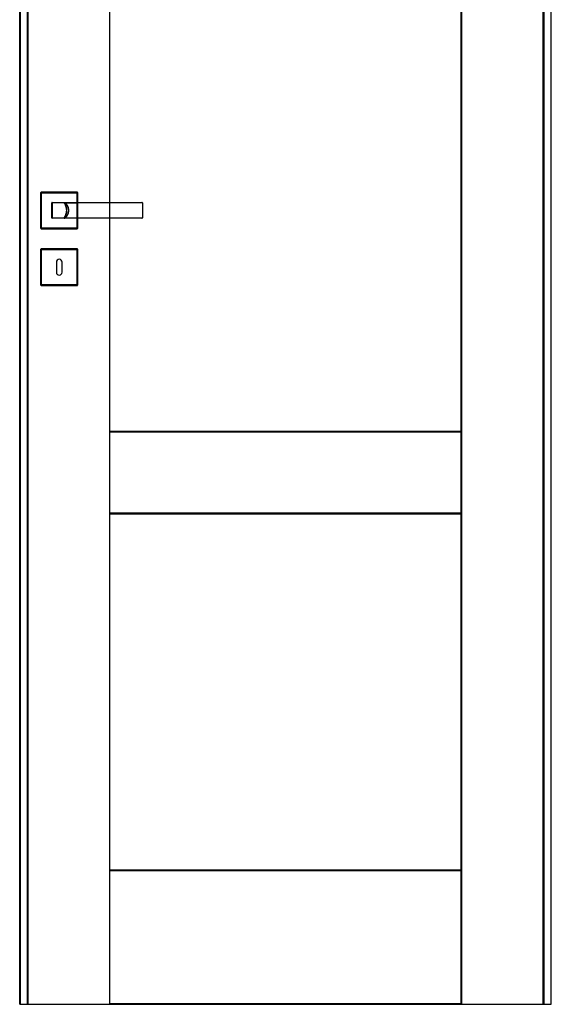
# Model space of a CAD drawing. Header units: millimetres. Extents: x 0 to 17620, y 0 to 4200.
# Tile 4 of 20: x 2652 to 3391, y 1462 to 2831. Entities that reach past the tile are written whole.
import ezdxf
from ezdxf.lldxf.tags import DXFTag

# ---------------------------------------------------------------- set-up
doc = ezdxf.new("R2010")
doc.units = ezdxf.units.MM
doc.layers.add('151', color=250, linetype='Continuous')
tags = doc.linetypes.add('DASHED', pattern=[25.72, 12.86, -12.86]).pattern_tags.tags
tags[6:7] = [DXFTag(74, 4), DXFTag(75, 0), DXFTag(340, '0'), DXFTag(46, 0.0), DXFTag(50, 0.0), DXFTag(44, 0.0), DXFTag(45, 0.0)]
tags[4:5] = [DXFTag(74, 4), DXFTag(75, 0), DXFTag(340, '0'), DXFTag(46, 0.0), DXFTag(50, 0.0), DXFTag(44, 0.0), DXFTag(45, 0.0)]

msp = doc.modelspace()

# ---------------------------------------------------------------- linework, layer by layer
at = {"layer": '151', "linetype": 'Continuous'}
for p, q in [((2652.4, 1461.7), (2652.4, 3488.7)), ((2653.3, 1461.7), (2653.3, 3488.7)), ((2777.1, 3488.7), (2777.1, 2576.7)), ((2777.9, 2576.7), (2777.9, 3488.7)), ((3265.9, 1461.7), (3265.9, 3488.7)), ((3266.8, 1461.7), (3266.8, 3488.7)), ((3390.6, 3488.7), (3390.6, 1461.7)), ((3391.4, 1461.7), (3391.4, 3488.7)), ((2681.9, 2540.7), (2681.9, 2590.7)), ((2681.9, 2540.7), (2681.9, 2590.7)), ((2682.4, 2591.2), (2732.4, 2591.2)), ((2732.9, 2590.7), (2732.9, 2576.7)), ((2732.9, 2590.7), (2732.9, 2576.7)), ((2732.9, 2554.7), (2732.9, 2540.7)), ((2732.9, 2554.7), (2732.9, 2540.7)), ((2777.1, 2554.7), (2777.1, 1461.7)), ((2777.9, 1461.7), (2777.9, 2554.7)), ((2732.4, 2540.2), (2682.4, 2540.2)), ((2732.4, 2540.2), (2682.4, 2540.2)), ((2681.9, 2461.7), (2681.9, 2511.7)), ((2681.9, 2461.7), (2681.9, 2511.7)), ((2682.4, 2512.2), (2732.4, 2512.2)), ((2682.4, 2512.2), (2732.4, 2512.2)), ((2732.9, 2511.7), (2732.9, 2461.7)), ((2732.9, 2511.7), (2732.9, 2461.7)), ((2703.4, 2493.7), (2703.4, 2479.7)), ((2711.4, 2479.7), (2711.4, 2493.7)), ((2732.4, 2461.2), (2682.4, 2461.2)), ((2732.4, 2461.2), (2682.4, 2461.2)), ((2777.9, 2258.7), (3265.9, 2258.7)), ((2777.9, 2257.9), (3265.9, 2257.9)), ((3265.9, 2144.6), (2777.9, 2144.6)), ((2777.9, 2143.7), (3265.9, 2143.7)), ((2777.9, 1648.7), (3265.9, 1648.7)), ((2777.9, 1647.9), (3265.9, 1647.9)), ((2652.4, 1461.7), (2653.3, 1461.7)), ((2653.3, 1461.7), (2777.1, 1461.7)), ((2777.1, 1461.7), (2777.9, 1461.7)), ((3265.9, 1462.6), (2777.9, 1462.6)), ((2777.9, 1461.7), (3265.9, 1461.7)), ((3265.9, 1461.7), (3266.8, 1461.7)), ((3266.8, 1461.7), (3390.6, 1461.7)), ((3390.6, 1461.7), (3391.4, 1461.7))]:
    msp.add_line(p, q, dxfattribs=at)
at = {"layer": '151', "linetype": 'DASHED'}
for p, q in [((2653.7, 1461.7), (2653.7, 3487.4)), ((2662.9, 3478.2), (2662.9, 1461.7)), ((2663.8, 3478.2), (2663.8, 1461.7)), ((3380.1, 1461.7), (3380.1, 3478.2)), ((3380.9, 3478.2), (3380.9, 1461.7)), ((3391.4, 1464.7), (3391.4, 3485.7)), ((2681.9, 2590.7), (2681.9, 2540.7)), ((2732.4, 2591.2), (2682.4, 2591.2)), ((2682.9, 2541.2), (2682.9, 2590.2)), ((2682.9, 2590.2), (2731.9, 2590.2)), ((2731.9, 2590.2), (2731.9, 2541.2)), ((2732.9, 2540.7), (2732.9, 2590.7)), ((2696.9, 2576.7), (2697.3, 2576.7)), ((2732.9, 2576.7), (2732.9, 2554.7)), ((2732.9, 2576.7), (2732.9, 2554.7)), ((2777.1, 2576.7), (2777.1, 2554.7)), ((2777.9, 2554.7), (2777.9, 2576.7)), ((2697.3, 2554.7), (2696.9, 2554.7)), ((2682.4, 2540.2), (2732.4, 2540.2)), ((2731.9, 2541.2), (2682.9, 2541.2)), ((2681.9, 2511.7), (2681.9, 2461.7)), ((2732.4, 2512.2), (2682.4, 2512.2)), ((2682.9, 2462.2), (2682.9, 2511.2)), ((2682.9, 2511.2), (2731.9, 2511.2)), ((2731.9, 2511.2), (2731.9, 2462.2)), ((2732.9, 2461.7), (2732.9, 2511.7)), ((2682.4, 2461.2), (2732.4, 2461.2)), ((2731.9, 2462.2), (2682.9, 2462.2))]:
    msp.add_line(p, q, dxfattribs=at)
at = {"layer": '151', "linetype": 'Continuous'}
for centre, radius, start, end in [((2682.4, 2590.7), 0.5, 90, 180), ((2732.4, 2590.7), 0.5, 0, 90), ((2697.4, 2576.2), 0.5, 90, 180), ((2822.4, 2576.2), 0.5, 0, 90), ((2697.4, 2555.2), 0.5, 180, 270), ((2822.4, 2555.2), 0.5, 270, 0), ((2682.4, 2540.7), 0.5, 180, 270), ((2732.4, 2540.7), 0.5, 270, 360), ((2682.4, 2511.7), 0.5, 90, 180), ((2732.4, 2511.7), 0.5, 0, 90), ((2707.4, 2493.7), 4, 0, 180), ((2707.4, 2479.7), 4, 180, 360), ((2682.4, 2461.7), 0.5, 180, 270), ((2732.4, 2461.7), 0.5, 270, 0)]:
    msp.add_arc(centre, radius, start, end, dxfattribs=at)
at = {"layer": '151', "linetype": 'DASHED'}
for centre, major_axis, ratio, start_param, end_param in [((2715.2, 2576.2), (0, -0.5), 0.064982, 1.759133, 3.141593), ((2822.4, 2576.2), (0, 0.5), 0.000082, 0, 0.887203), ((2715.2, 2555.2), (0, 0.5), 0.064982, 3.141593, 4.524052), ((2822.4, 2555.2), (0, -0.5), 0.000082, 5.395983, 6.283185)]:
    msp.add_ellipse(centre, major_axis=major_axis, ratio=ratio, start_param=start_param, end_param=end_param, dxfattribs=at)
at = {"layer": '151', "linetype": 'Continuous'}
for points, knots in [([(2696.9, 2555.2), (2696.9, 2555.6), (2696.9, 2556.4), (2696.9, 2557.3), (2696.9, 2557.9), (2696.9, 2558.1), (2696.9, 2558.5), (2696.9, 2558.6), (2696.9, 2558.8), (2696.9, 2559.3), (2696.9, 2560.3), (2696.9, 2561.7), (2696.9, 2563), (2696.9, 2563.9), (2696.9, 2564.8), (2696.9, 2565.3), (2696.9, 2566.2), (2696.9, 2566.6), (2696.9, 2567.6), (2696.9, 2568.5), (2696.9, 2569.8), (2696.9, 2571.1), (2696.9, 2572), (2696.9, 2572.7), (2696.9, 2572.9), (2696.9, 2573.3), (2696.9, 2573.5), (2696.9, 2574.2), (2696.9, 2575), (2696.9, 2575.8), (2696.9, 2576.2)], [0, 0, 0, 0, 0.0625, 0.125, 0.125, 0.15625, 0.15625, 0.171875, 0.171875, 0.1875, 0.25, 0.3125, 0.375, 0.4375, 0.4375, 0.5, 0.5, 0.5625, 0.5625, 0.625, 0.6875, 0.75, 0.8125, 0.8125, 0.84375, 0.84375, 0.875, 0.875, 0.9375, 1, 1, 1, 1]), ([(2697.4, 2576.7), (2702.6, 2576.7), (2707.8, 2576.7), (2715.6, 2576.7), (2718.2, 2576.7), (2723.4, 2576.7), (2726, 2576.7), (2731.3, 2576.7), (2733.9, 2576.7), (2739.1, 2576.7), (2741.7, 2576.7), (2746.9, 2576.7), (2749.5, 2576.7), (2753.4, 2576.7), (2754.7, 2576.7), (2757.3, 2576.7), (2758.6, 2576.7), (2761.2, 2576.7), (2762.5, 2576.7), (2765.1, 2576.7), (2766.4, 2576.7), (2770.3, 2576.7), (2775.5, 2576.7), (2780.7, 2576.7), (2785.9, 2576.7), (2788.5, 2576.7), (2796.4, 2576.7), (2801.6, 2576.7), (2812, 2576.7), (2817.2, 2576.7), (2822.4, 2576.7)], [0, 0, 0, 0, 0.125, 0.125, 0.1875, 0.1875, 0.25, 0.25, 0.3125, 0.3125, 0.375, 0.375, 0.4375, 0.4375, 0.46875, 0.46875, 0.5, 0.5, 0.53125, 0.53125, 0.5625, 0.5625, 0.625, 0.6875, 0.6875, 0.75, 0.75, 0.875, 0.875, 1, 1, 1, 1]), ([(2732.9, 2576.1), (2731.5, 2576.1), (2730.1, 2576.1), (2726, 2576.1), (2723.4, 2576.1), (2718.2, 2576), (2715.6, 2576), (2707.8, 2576), (2702.6, 2576), (2697.4, 2576)], [0, 0, 0, 0, 0.11904, 0.11904, 0.33928, 0.33928, 0.55952, 0.55952, 1, 1, 1, 1]), ([(2697.4, 2576), (2697.4, 2575.6), (2697.4, 2574.8), (2697.4, 2574), (2697.4, 2573.3), (2697.4, 2573.1), (2697.4, 2572.7), (2697.4, 2572.5), (2697.4, 2571.9), (2697.4, 2571), (2697.4, 2569.7), (2697.4, 2568.4), (2697.4, 2567.5), (2697.4, 2566.6), (2697.4, 2566.2), (2697.4, 2565.3), (2697.4, 2564.8), (2697.4, 2563.9), (2697.4, 2563.1), (2697.4, 2561.8), (2697.4, 2560.5), (2697.4, 2559.6), (2697.4, 2559.1), (2697.4, 2559), (2697.4, 2558.7), (2697.4, 2558.6), (2697.4, 2558.3), (2697.4, 2557.9), (2697.4, 2557.5), (2697.4, 2557.1), (2697.4, 2556.9), (2697.4, 2556.3), (2697.4, 2555.9), (2697.4, 2555.5)], [0, 0, 0, 0, 0.0625, 0.125, 0.125, 0.15625, 0.15625, 0.1875, 0.1875, 0.25, 0.3125, 0.375, 0.4375, 0.4375, 0.5, 0.5, 0.5625, 0.5625, 0.625, 0.6875, 0.75, 0.8125, 0.8125, 0.828125, 0.828125, 0.84375, 0.84375, 0.875, 0.90625, 0.90625, 0.9375, 0.9375, 1, 1, 1, 1]), ([(2822.9, 2576.2), (2822.9, 2575.8), (2822.9, 2575), (2822.9, 2574.2), (2822.9, 2573.5), (2822.9, 2573.3), (2822.9, 2572.9), (2822.9, 2572.7), (2822.9, 2572), (2822.9, 2571.6), (2822.9, 2570.7), (2822.9, 2569.8), (2822.9, 2568.5), (2822.9, 2567.6), (2822.9, 2566.6), (2822.9, 2566.2), (2822.9, 2565.3), (2822.9, 2564.8), (2822.9, 2563.9), (2822.9, 2563), (2822.9, 2561.6), (2822.9, 2560.8), (2822.9, 2559.9), (2822.9, 2559.4), (2822.9, 2558.9), (2822.9, 2558.8), (2822.9, 2558.6), (2822.9, 2558.2), (2822.9, 2557.9), (2822.9, 2557.3), (2822.9, 2556.4), (2822.9, 2555.6), (2822.9, 2555.2)], [0, 0, 0, 0, 0.0625, 0.125, 0.125, 0.15625, 0.15625, 0.1875, 0.1875, 0.25, 0.25, 0.3125, 0.375, 0.4375, 0.4375, 0.5, 0.5, 0.5625, 0.5625, 0.625, 0.6875, 0.75, 0.75, 0.8125, 0.8125, 0.828125, 0.828125, 0.84375, 0.875, 0.875, 0.9375, 1, 1, 1, 1]), ([(2822.4, 2554.7), (2817.2, 2554.7), (2812, 2554.7), (2801.6, 2554.7), (2796.4, 2554.7), (2788.5, 2554.7), (2785.9, 2554.7), (2780.7, 2554.7), (2775.5, 2554.7), (2770.3, 2554.7), (2766.4, 2554.7), (2765.1, 2554.7), (2762.5, 2554.7), (2761.2, 2554.7), (2758.6, 2554.7), (2757.3, 2554.7), (2754.7, 2554.7), (2753.4, 2554.7), (2749.5, 2554.7), (2746.9, 2554.7), (2741.7, 2554.7), (2739.1, 2554.7), (2733.9, 2554.7), (2731.3, 2554.7), (2726, 2554.7), (2723.4, 2554.7), (2718.2, 2554.7), (2715.6, 2554.7), (2707.8, 2554.7), (2702.6, 2554.7), (2697.4, 2554.7)], [0, 0, 0, 0, 0.125, 0.125, 0.25, 0.25, 0.3125, 0.3125, 0.375, 0.4375, 0.4375, 0.46875, 0.46875, 0.5, 0.5, 0.53125, 0.53125, 0.5625, 0.5625, 0.625, 0.625, 0.6875, 0.6875, 0.75, 0.75, 0.8125, 0.8125, 0.875, 0.875, 1, 1, 1, 1])]:
    msp.add_open_spline(points, degree=3, knots=knots, dxfattribs=at)
at = {"layer": '151', "linetype": 'DASHED'}
for points, knots in [([(2713.7, 2576.7), (2713.7, 2576.7), (2713.7, 2576.7), (2713.8, 2576.7), (2713.8, 2576.7), (2713.8, 2576.7), (2713.9, 2576.7), (2713.9, 2576.7), (2713.9, 2576.6), (2714, 2576.6), (2714, 2576.6), (2714, 2576.6), (2714.1, 2576.5)], [0, 0, 0, 0, 0.25, 0.25, 0.375, 0.375, 0.5, 0.625, 0.625, 0.75, 0.75, 1, 1, 1, 1]), ([(2714, 2576.7), (2714, 2576.7), (2714, 2576.7), (2714, 2576.7), (2714, 2576.7), (2714, 2576.7), (2714, 2576.7), (2714, 2576.7), (2714, 2576.7), (2714.1, 2576.6), (2714.1, 2576.6), (2714.1, 2576.6), (2714.1, 2576.6), (2714.1, 2576.6), (2714.1, 2576.6), (2714.1, 2576.6), (2714.2, 2576.6), (2714.2, 2576.6), (2714.2, 2576.6), (2714.3, 2576.6), (2714.3, 2576.6), (2714.4, 2576.6), (2714.4, 2576.6), (2714.4, 2576.5), (2714.5, 2576.5), (2714.5, 2576.5), (2714.6, 2576.5), (2714.6, 2576.5), (2714.7, 2576.5), (2714.8, 2576.4), (2714.9, 2576.4), (2715, 2576.4), (2715.1, 2576.4), (2715.3, 2576.3)], [0, 0, 0, 0, 0.015625, 0.015625, 0.03125, 0.03125, 0.046875, 0.046875, 0.0625, 0.0625, 0.078125, 0.078125, 0.09375, 0.09375, 0.125, 0.125, 0.1875, 0.1875, 0.25, 0.25, 0.3125, 0.3125, 0.375, 0.375, 0.4375, 0.4375, 0.5, 0.5, 0.625, 0.625, 0.75, 0.75, 1, 1, 1, 1]), ([(2714, 2576.7), (2714.1, 2576.6), (2714.3, 2576.5), (2714.5, 2576.4), (2714.6, 2576.3), (2714.9, 2576.1), (2715.4, 2575.7), (2715.8, 2575.4), (2716.2, 2575), (2716.4, 2574.8), (2716.8, 2574.4), (2717, 2574.2), (2717.2, 2573.9), (2717.3, 2573.8), (2717.5, 2573.6), (2717.6, 2573.5), (2717.8, 2573.2), (2718, 2572.9), (2718.2, 2572.5), (2718.4, 2572.2), (2718.6, 2571.8), (2718.9, 2571.3), (2719.1, 2570.8), (2719.3, 2570.4), (2719.3, 2570.3), (2719.4, 2570), (2719.4, 2569.9), (2719.6, 2569.5), (2719.6, 2569.2), (2719.8, 2568.7), (2719.9, 2568.2), (2720, 2567.4), (2720.1, 2566.8), (2720.1, 2566.4), (2720.1, 2566.3), (2720.1, 2566), (2720.1, 2565.9), (2720.1, 2565.6), (2720.1, 2565.4), (2720.1, 2565.2), (2720.1, 2565), (2720.1, 2565), (2720.1, 2564.6), (2720.1, 2564.4), (2720, 2563.8), (2719.9, 2563.3), (2719.8, 2562.7), (2719.6, 2562.2), (2719.6, 2562), (2719.4, 2561.4), (2719.3, 2561.2), (2719.2, 2560.9), (2719.2, 2560.8), (2719.1, 2560.7), (2719, 2560.5), (2718.9, 2560.3), (2718.8, 2559.9), (2718.6, 2559.7), (2718.4, 2559.2), (2718.2, 2559), (2718, 2558.5), (2717.8, 2558.3), (2717.5, 2557.9), (2717.3, 2557.6), (2717.1, 2557.4), (2717, 2557.3), (2717, 2557.2), (2716.9, 2557.2), (2716.8, 2557), (2716.7, 2556.9), (2716.4, 2556.6), (2716.2, 2556.4), (2715.8, 2556.1), (2715.4, 2555.7), (2714.9, 2555.4), (2714.6, 2555.2), (2714.5, 2555.1), (2714.3, 2554.9), (2714.1, 2554.9), (2714, 2554.8)], [0, 0, 0, 0, 0.015625, 0.015625, 0.03125, 0.03125, 0.0625, 0.09375, 0.09375, 0.125, 0.125, 0.15625, 0.15625, 0.171875, 0.171875, 0.1875, 0.1875, 0.21875, 0.21875, 0.25, 0.25, 0.28125, 0.3125, 0.3125, 0.328125, 0.328125, 0.34375, 0.34375, 0.375, 0.375, 0.40625, 0.4375, 0.46875, 0.46875, 0.484375, 0.484375, 0.5, 0.5, 0.515625, 0.523437, 0.523437, 0.53125, 0.53125, 0.5625, 0.5625, 0.59375, 0.625, 0.625, 0.65625, 0.65625, 0.6875, 0.6875, 0.695312, 0.695312, 0.703125, 0.71875, 0.71875, 0.75, 0.75, 0.78125, 0.78125, 0.8125, 0.8125, 0.84375, 0.84375, 0.851562, 0.851562, 0.859375, 0.859375, 0.875, 0.875, 0.90625, 0.90625, 0.9375, 0.96875, 0.96875, 0.984375, 0.984375, 1, 1, 1, 1]), ([(2714.1, 2554.9), (2714.6, 2555.6), (2715.6, 2557.2), (2716.8, 2559.8), (2717.5, 2562.7), (2717.8, 2565.7), (2717.5, 2568.7), (2716.8, 2571.6), (2715.6, 2574.3), (2714.6, 2575.8), (2714.1, 2576.5)], [0, 0, 0, 0, 0.11683, 0.244553, 0.372277, 0.5, 0.627723, 0.755447, 0.88317, 1, 1, 1, 1]), ([(2715.3, 2576.3), (2717.5, 2576.3), (2719.7, 2576.3), (2724.2, 2576.4), (2726.4, 2576.4), (2730.9, 2576.4), (2733.1, 2576.4), (2737.5, 2576.5), (2739.8, 2576.5), (2744.2, 2576.5), (2746.5, 2576.5), (2749.2, 2576.5), (2749.8, 2576.5), (2750.9, 2576.5), (2751.5, 2576.5), (2753.1, 2576.5), (2754.3, 2576.5), (2755.6, 2576.5), (2755.9, 2576.5), (2756.5, 2576.5), (2757.3, 2576.5), (2758.4, 2576.5), (2759.3, 2576.5), (2759.8, 2576.5), (2760.1, 2576.5), (2760.9, 2576.5), (2761.5, 2576.5), (2762.6, 2576.5), (2763.2, 2576.5), (2764, 2576.5), (2764.3, 2576.5), (2764.9, 2576.5), (2765.7, 2576.5), (2766.5, 2576.5), (2767.7, 2576.5), (2768.2, 2576.5), (2773.2, 2576.5), (2777.7, 2576.5), (2784.4, 2576.5), (2786.6, 2576.5), (2791.1, 2576.5), (2802.3, 2576.5), (2813.5, 2576.5), (2822.4, 2576.5)], [0, 0, 0, 0, 0.0625, 0.0625, 0.125, 0.125, 0.1875, 0.1875, 0.25, 0.25, 0.3125, 0.3125, 0.328125, 0.328125, 0.34375, 0.34375, 0.375, 0.375, 0.382812, 0.382812, 0.390625, 0.40625, 0.414062, 0.414062, 0.421875, 0.421875, 0.4375, 0.4375, 0.453125, 0.453125, 0.460937, 0.460937, 0.46875, 0.484375, 0.484375, 0.5, 0.5, 0.625, 0.625, 0.6875, 0.6875, 0.75, 1, 1, 1, 1]), ([(2715.3, 2555.1), (2715.5, 2555.3), (2715.9, 2555.6), (2716.3, 2555.9), (2716.6, 2556.3), (2716.8, 2556.5), (2717.1, 2556.8), (2717.2, 2556.8), (2717.4, 2557), (2717.4, 2557.1), (2717.7, 2557.4), (2718, 2557.8), (2718.3, 2558.2), (2718.7, 2558.9), (2719, 2559.3), (2719.3, 2560), (2719.4, 2560.2), (2719.6, 2560.6), (2719.6, 2560.7), (2719.7, 2561), (2719.8, 2561.1), (2720, 2561.7), (2720.1, 2562.2), (2720.3, 2562.9), (2720.4, 2563.4), (2720.5, 2563.9), (2720.5, 2564.3), (2720.6, 2564.4), (2720.6, 2564.7), (2720.6, 2564.8), (2720.6, 2565.2), (2720.6, 2565.5), (2720.6, 2565.8), (2720.6, 2565.9), (2720.6, 2566), (2720.6, 2566.1), (2720.6, 2566.2), (2720.6, 2566.4), (2720.6, 2566.8), (2720.5, 2567.3), (2720.4, 2568), (2720.3, 2568.5), (2720.1, 2569.3), (2720, 2569.8), (2719.8, 2570.3), (2719.8, 2570.4), (2719.7, 2570.5), (2719.7, 2570.7), (2719.6, 2570.9), (2719.4, 2571.2), (2719.3, 2571.4), (2719, 2572.1), (2718.7, 2572.6), (2718.3, 2573.2), (2718.2, 2573.4), (2717.9, 2573.7), (2717.8, 2573.9), (2717.7, 2574), (2717.6, 2574.1), (2717.6, 2574.2), (2717.2, 2574.6), (2716.8, 2575), (2716.3, 2575.5), (2715.9, 2575.8), (2715.5, 2576.2), (2715.3, 2576.3)], [0, 0, 0, 0, 0.03125, 0.0625, 0.0625, 0.09375, 0.09375, 0.109375, 0.109375, 0.125, 0.125, 0.15625, 0.1875, 0.1875, 0.25, 0.25, 0.28125, 0.28125, 0.296875, 0.296875, 0.3125, 0.3125, 0.375, 0.375, 0.40625, 0.4375, 0.4375, 0.453125, 0.453125, 0.46875, 0.46875, 0.5, 0.5, 0.507812, 0.507812, 0.515625, 0.515625, 0.53125, 0.53125, 0.5625, 0.59375, 0.625, 0.625, 0.6875, 0.6875, 0.695312, 0.695312, 0.703125, 0.71875, 0.71875, 0.75, 0.75, 0.8125, 0.8125, 0.84375, 0.84375, 0.859375, 0.867187, 0.867187, 0.875, 0.875, 0.9375, 0.9375, 0.96875, 1, 1, 1, 1]), ([(2714.1, 2554.9), (2714, 2554.9), (2714, 2554.9), (2714, 2554.8), (2713.9, 2554.8), (2713.9, 2554.8), (2713.9, 2554.8), (2713.8, 2554.8), (2713.8, 2554.7), (2713.8, 2554.7), (2713.7, 2554.7), (2713.7, 2554.7), (2713.7, 2554.7)], [0, 0, 0, 0, 0.25, 0.25, 0.375, 0.375, 0.5, 0.625, 0.625, 0.75, 0.75, 1, 1, 1, 1]), ([(2714, 2554.8), (2714, 2554.8), (2714, 2554.8), (2714, 2554.8), (2714, 2554.8), (2714, 2554.8), (2714, 2554.8), (2714.1, 2554.8), (2714.1, 2554.8), (2714.1, 2554.8), (2714.1, 2554.8), (2714.1, 2554.8), (2714.1, 2554.8), (2714.1, 2554.8), (2714.2, 2554.8), (2714.2, 2554.8), (2714.2, 2554.8), (2714.3, 2554.9), (2714.3, 2554.9), (2714.4, 2554.9), (2714.4, 2554.9), (2714.5, 2554.9), (2714.5, 2554.9), (2714.6, 2555), (2714.7, 2555), (2714.8, 2555), (2714.9, 2555), (2715, 2555.1), (2715.1, 2555.1), (2715.3, 2555.1)], [0, 0, 0, 0, 0.03125, 0.03125, 0.046875, 0.046875, 0.0625, 0.0625, 0.078125, 0.078125, 0.09375, 0.09375, 0.125, 0.125, 0.1875, 0.1875, 0.25, 0.25, 0.3125, 0.3125, 0.375, 0.375, 0.5, 0.5, 0.625, 0.625, 0.75, 0.75, 1, 1, 1, 1]), ([(2822.4, 2554.9), (2813.5, 2554.9), (2804.5, 2554.9), (2793.4, 2554.9), (2791.1, 2554.9), (2786.6, 2554.9), (2784.4, 2554.9), (2777.7, 2554.9), (2773.2, 2554.9), (2768.2, 2554.9), (2767.6, 2554.9), (2766.5, 2554.9), (2765.7, 2554.9), (2764.9, 2554.9), (2764.3, 2554.9), (2764, 2554.9), (2763.2, 2554.9), (2762.1, 2554.9), (2760.9, 2554.9), (2760.1, 2554.9), (2759.8, 2554.9), (2759.3, 2554.9), (2758.4, 2554.9), (2757.6, 2554.9), (2756.8, 2554.9), (2756.5, 2554.9), (2755.9, 2554.9), (2755.6, 2554.9), (2754.2, 2554.9), (2753.1, 2554.9), (2751.5, 2554.9), (2750.9, 2554.9), (2749.8, 2554.9), (2747, 2554.9), (2744.2, 2555), (2739.8, 2555), (2737.5, 2555), (2733.1, 2555), (2730.9, 2555), (2726.4, 2555.1), (2724.2, 2555.1), (2719.7, 2555.1), (2717.5, 2555.1), (2715.3, 2555.1)], [0, 0, 0, 0, 0.25, 0.25, 0.3125, 0.3125, 0.375, 0.375, 0.5, 0.5, 0.515625, 0.515625, 0.53125, 0.539063, 0.539063, 0.546875, 0.546875, 0.5625, 0.578125, 0.578125, 0.585938, 0.585938, 0.59375, 0.609375, 0.609375, 0.617188, 0.617188, 0.625, 0.625, 0.65625, 0.65625, 0.671875, 0.671875, 0.6875, 0.75, 0.75, 0.8125, 0.8125, 0.875, 0.875, 0.9375, 0.9375, 1, 1, 1, 1])]:
    msp.add_open_spline(points, degree=3, knots=knots, dxfattribs=at)
msp.add_open_spline([(2713.9, 2576.7), (2714.5, 2576), (2715.6, 2574.3), (2716.7, 2571.6), (2717.5, 2568.7), (2717.7, 2565.7), (2717.5, 2562.7), (2716.7, 2559.8), (2715.6, 2557.1), (2714.5, 2555.5), (2713.9, 2554.7)], degree=3, dxfattribs=at)

doc.saveas('drawing.dxf')
